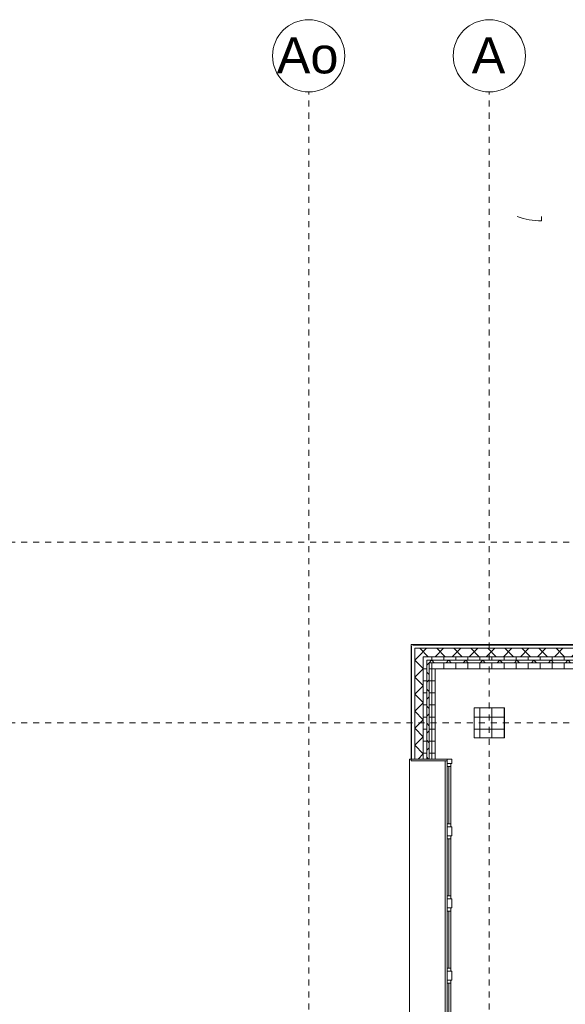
# Model space of a CAD drawing. Header units: metres. Extents: x -54 to 119, y -77 to 33.
# Tile 107 of 136: x 13 to 22, y 17 to 33. Entities that reach past the tile are written whole.
import ezdxf

# ---------------------------------------------------------------- set-up
doc = ezdxf.new("R2010")
doc.units = ezdxf.units.M
doc.linetypes.add('Rasterlinie', pattern=[0.019, 0.01, -0.003, 0.003, -0.003])
for name, color, linetype, lineweight in [('A_Fassadenelemente', 7, 'Continuous', 9), ('A_Fassadenpfosten', 7, 'Continuous', 9), ('A_Fenster', 7, 'Continuous', 9), ('A_Raster', 7, 'Continuous', 9), ('A_Tragwerksstützen', 7, 'Continuous', 9), ('A_Türen', 7, 'Continuous', 9), ('A_Wände', 7, 'Continuous', 9), ('A_Wände_Schraffur', 7, 'Continuous', 18)]:
    doc.layers.add(name, color=color, linetype=linetype, lineweight=lineweight)
doc.layers.add('A_Linien', color=5, linetype='Continuous', lineweight=9, true_color=0x0000ff)
doc.styles.add('Arial', font='arial.ttf', dxfattribs={"height": 0.6})
pattern_1 = [(0, (0, 0), (0, 0.2), []), (90, (0, 0), (-0.2, 0), [])]
pattern_2 = [(45, (0, 0), (-0.1414214, 0.1414214), []), (135, (0, 0), (-0.1414214, -0.1414214), [])]

# ---------------------------------------------------------------- blocks, each defined once
blk = doc.blocks.new('IPRO_Fassade_Tuer_1flg - AT-3343662-BS_Übersicht_EG_BRANDSCHUTZ')
at = {"layer": 'A_Türen'}
blk.add_line((-0.591, 1.141), (-0.591, 1.212), dxfattribs=at)
blk.add_arc((-0.591, 0.03), 1.183, 70.0352, 90, dxfattribs=at)
blk = doc.blocks.new('5430_02_GSH_-_ARC_Zentralmodell_rvt-1-BS_Übersicht_EG_BRANDSCHUTZ')
at = {"layer": 'A_Linien', "color": 7}
for p, q in [((19.456, 20.703), (19.456, 22.603)), ((19.456, 22.603), (28.556, 22.603))]:
    blk.add_line(p, q, dxfattribs=at)
at = {"color": 96, "lineweight": 9, "true_color": 0x007f00, "rotation": 180}
blk.add_blockref('IPRO_Fassade_Tuer_1flg - AT-3343662-BS_Übersicht_EG_BRANDSCHUTZ', (21.032, 30.855), dxfattribs=at)
blk = doc.blocks.new('GSH_Fassade_Fenster_1flg - GSH_Fassade_Fenster_1flg-5999952-BS_Übersicht_EG_BRANDSCHUTZ')
at = {"layer": 'A_Fassadenelemente'}
for p, q in [((-0.475, 0.015), (-0.525, 0.015)), ((-0.525, 0.015), (-0.525, -0.045)), ((-0.475, -0.045), (-0.475, 0.015)), ((-0.475, 0.015), (0.475, 0.015)), ((0.525, 0.015), (0.475, 0.015)), ((0.475, 0.015), (0.475, -0.045)), ((0.525, -0.045), (0.525, 0.015)), ((-0.525, -0.045), (-0.475, -0.045)), ((0.475, -0.015), (-0.475, -0.015)), ((0.475, -0.045), (-0.475, -0.045)), ((0.475, -0.045), (0.525, -0.045))]:
    blk.add_line(p, q, dxfattribs=at)
blk = doc.blocks.new('Pfosten rechteckig - 150x75-1310572-BS_Übersicht_EG_BRANDSCHUTZ')
at = {"layer": 'A_Fassadenpfosten'}
for p, q in [((-0.075, 0.06), (0.075, 0.06)), ((-0.075, -0.015), (-0.075, 0.06)), ((0.075, 0.06), (0.075, -0.015)), ((0.075, -0.015), (-0.075, -0.015))]:
    blk.add_line(p, q, dxfattribs=at)
blk = doc.blocks.new('Systemelement - GSH_Fassadenelement_132-132-132-6787493-BS_Übersicht_EG_BRANDSCHUTZ')
at = {"layer": 'A_Fassadenelemente'}
for p, q in [((0.336, -0.052), (-0.336, -0.052)), ((-0.336, -0.052), (-0.336, -0.06)), ((-0.336, -0.06), (0.336, -0.06)), ((0.336, -0.06), (0.336, -0.052))]:
    blk.add_line(p, q, dxfattribs=at)
blk = doc.blocks.new('Systemelement - GSH_Fassadenelement_132-132-132-6787494-BS_Übersicht_EG_BRANDSCHUTZ')
at = {"layer": 'A_Fassadenelemente'}
for p, q in [((0.6, -0.052), (-0.6, -0.052)), ((-0.6, -0.052), (-0.6, -0.06)), ((-0.6, -0.06), (0.6, -0.06)), ((0.6, -0.06), (0.6, -0.052))]:
    blk.add_line(p, q, dxfattribs=at)
blk = doc.blocks.new('Systemelement - GSH_Fassadenelement_132-132-132-5367538-BS_Übersicht_EG_BRANDSCHUTZ')
at = {"layer": 'A_Fassadenelemente'}
for p, q in [((0.566, 0.06), (-0.566, 0.06)), ((-0.566, 0.06), (-0.566, 0.052)), ((-0.566, 0.052), (0.566, 0.052)), ((0.566, 0.052), (0.566, 0.06))]:
    blk.add_line(p, q, dxfattribs=at)
blk = doc.blocks.new('Systemelement - GSH_Fassadenelement_132-132-132-5367539-BS_Übersicht_EG_BRANDSCHUTZ')
at = {"layer": 'A_Fassadenelemente'}
for p, q in [((0.37, 0.06), (-0.37, 0.06)), ((-0.37, 0.06), (-0.37, 0.052)), ((-0.37, 0.052), (0.37, 0.052)), ((0.37, 0.052), (0.37, 0.06))]:
    blk.add_line(p, q, dxfattribs=at)
blk = doc.blocks.new('Pfosten rechteckig - 75x75_Recht-1433897-BS_Übersicht_EG_BRANDSCHUTZ')
at = {"layer": 'A_Fassadenpfosten'}
for p, q in [((-0.075, 0.06), (0, 0.06)), ((-0.075, -0.015), (-0.075, 0.06)), ((0, 0.06), (0, -0.015)), ((0, -0.015), (-0.075, -0.015))]:
    blk.add_line(p, q, dxfattribs=at)
blk = doc.blocks.new('Fensterbank1 - Fensterbank-6073046-BS_Übersicht_EG_BRANDSCHUTZ')
at = {"layer": 'A_Fenster'}
for p, q in [((19.428, 20.703), (19.428, 5.103)), ((19.428, 20.703), (19.432, 20.703)), ((19.432, 20.703), (19.456, 20.703)), ((20.021, 5.178), (20.021, 20.673))]:
    blk.add_line(p, q, dxfattribs=at)
blk = doc.blocks.new('Metal_Verkleidung - Metal_Verkleidung-6154593-BS_Übersicht_EG_BRANDSCHUTZ')
at = {"layer": 'A_Wände', "lineweight": 18}
for p, q in [((20.056, 20.703), (19.456, 20.703)), ((19.456, 20.703), (19.456, 20.673)), ((19.456, 20.673), (20.056, 20.673)), ((20.056, 20.673), (20.056, 20.703))]:
    blk.add_line(p, q, dxfattribs=at)
blk = doc.blocks.new('Raster - 3_0mm_mit Kreis-376402-BS_Übersicht_EG_BRANDSCHUTZ')
at = {"layer": 'A_Raster'}
blk.add_circle((0, 0), 0.003, dxfattribs=at)

msp = doc.modelspace()

# ---------------------------------------------------------------- hatches: boundary and pattern name
at = {"layer": 'A_Tragwerksstützen'}
h = msp.add_hatch(dxfattribs=at)
h.set_pattern_fill('FP_1', color=256, style=0, pattern_type=2)
h.set_pattern_definition(pattern_1)
h.paths.add_polyline_path([(21.006, 21.053), (21.006, 21.553), (20.506, 21.553), (20.506, 21.053)], flags=0)
at = {"layer": 'A_Wände_Schraffur', "lineweight": 9}
h = msp.add_hatch(dxfattribs=at)
h.set_pattern_fill('FP_2', color=256, style=0, pattern_type=2)
h.set_pattern_definition(pattern_2)
h.paths.add_polyline_path([(20.506, 22.403), (28.556, 22.403), (28.556, 22.543), (19.516, 22.543), (19.516, 22.403), (20.002, 22.403)], flags=0)
h = msp.add_hatch(dxfattribs=at)
h.set_pattern_fill('FP_2', color=256, style=0, pattern_type=2)
h.set_pattern_definition(pattern_2)
h.paths.add_polyline_path([(19.516, -3.017), (19.656, -3.017), (19.656, 5.103), (19.516, 5.103), (19.516, -1.654)], flags=0)
h.paths.add_polyline_path([(19.516, 20.703), (19.656, 20.703), (19.656, 22.403), (19.516, 22.403), (19.516, 21.51)], flags=0)
h = msp.add_hatch(dxfattribs=at)
h.set_pattern_fill('FP_1', color=256, style=0, pattern_type=2)
h.set_pattern_definition(pattern_1)
h.paths.add_polyline_path([(19.656, -3.262), (19.716, -3.262), (19.716, 5.103), (19.656, 5.103), (19.656, -3.1)], flags=0)
h.paths.add_polyline_path([(19.684, 20.703), (19.716, 20.703), (19.716, 22.403), (19.656, 22.403), (19.656, 20.703)], flags=0)
h = msp.add_hatch(dxfattribs=at)
h.set_pattern_fill('FP_1', color=256, style=0, pattern_type=2)
h.set_pattern_definition(pattern_1)
h.paths.add_polyline_path([(26.765, 22.343), (28.556, 22.343), (28.556, 22.403), (19.716, 22.403), (19.716, 22.343), (22.256, 22.343)], flags=0)
h = msp.add_hatch(dxfattribs=at)
h.set_pattern_fill('FP_2', color=256, style=0, pattern_type=2)
h.set_pattern_definition(pattern_2)
h.paths.add_polyline_path([(19.716, -3.262), (19.756, -3.262), (19.756, 5.103), (19.716, 5.103), (19.716, -3.1)], flags=0)
h.paths.add_polyline_path([(19.756, 20.703), (19.756, 22.343), (19.716, 22.343), (19.716, 20.703)], flags=0)
h = msp.add_hatch(dxfattribs=at)
h.set_pattern_fill('FP_2', color=256, style=0, pattern_type=2)
h.set_pattern_definition(pattern_2)
h.paths.add_polyline_path([(20.506, 22.303), (28.556, 22.303), (28.556, 22.343), (19.756, 22.343), (19.756, 22.303), (20.002, 22.303)], flags=0)
h = msp.add_hatch(dxfattribs=at)
h.set_pattern_fill('FP_1', color=256, style=0, pattern_type=2)
h.set_pattern_definition(pattern_1)
h.paths.add_polyline_path([(19.756, -3.262), (19.856, -3.262), (19.856, 5.103), (19.756, 5.103), (19.756, -3.1)], flags=0)
h.paths.add_polyline_path([(19.856, 20.703), (19.856, 22.303), (19.756, 22.303), (19.756, 20.703)], flags=0)
h = msp.add_hatch(dxfattribs=at)
h.set_pattern_fill('FP_1', color=256, style=0, pattern_type=2)
h.set_pattern_definition(pattern_1)
h.paths.add_polyline_path([(26.765, 22.203), (28.556, 22.203), (28.556, 22.303), (19.856, 22.303), (19.856, 22.203), (22.256, 22.203)], flags=0)

# ---------------------------------------------------------------- linework, layer by layer
at = {"layer": 'A_Raster', "linetype": 'Rasterlinie'}
for p, q in [((17.756, -66.66), (17.756, 31.784)), ((20.756, -66.66), (20.756, 31.784)), ((6.581, 24.303), (94.587, 24.303)), ((6.581, 21.303), (94.587, 21.303))]:
    msp.add_line(p, q, dxfattribs=at)
at = {"layer": 'A_Tragwerksstützen', "lineweight": 18}
for p, q in [((21.006, 21.553), (20.506, 21.553)), ((20.506, 21.553), (20.506, 21.053)), ((21.006, 21.053), (21.006, 21.553)), ((20.506, 21.053), (21.006, 21.053))]:
    msp.add_line(p, q, dxfattribs=at)
at = {"layer": 'A_Wände', "lineweight": 18}
for p, q in [((28.556, 22.543), (19.516, 22.543)), ((19.516, 22.543), (19.516, 20.703)), ((19.656, 22.403), (19.656, 20.703)), ((28.556, 22.403), (19.656, 22.403)), ((19.856, 20.703), (19.856, 22.203)), ((19.856, 22.203), (28.456, 22.203)), ((19.516, 20.703), (19.856, 20.703))]:
    msp.add_line(p, q, dxfattribs=at)
at = {"layer": 'A_Wände'}
for p, q in [((19.716, 20.703), (19.716, 22.343)), ((28.556, 22.343), (19.716, 22.343)), ((19.756, 20.703), (19.756, 22.303)), ((28.556, 22.303), (19.756, 22.303))]:
    msp.add_line(p, q, dxfattribs=at)

# ---------------------------------------------------------------- block references
at = {"lineweight": 5}
msp.add_blockref('5430_02_GSH_-_ARC_Zentralmodell_rvt-1-BS_Übersicht_EG_BRANDSCHUTZ', (0, 0), dxfattribs=at)
at = {"layer": 'A_Fassadenelemente'}
for name, p, rotation in [('Systemelement - GSH_Fassadenelement_132-132-132-5367539-BS_Übersicht_EG_BRANDSCHUTZ', (19.516, 22.205), 90), ('Systemelement - GSH_Fassadenelement_132-132-132-6787493-BS_Übersicht_EG_BRANDSCHUTZ', (19.82, 22.543), 180), ('Systemelement - GSH_Fassadenelement_132-132-132-6787494-BS_Übersicht_EG_BRANDSCHUTZ', (20.756, 22.543), 180), ('Systemelement - GSH_Fassadenelement_132-132-132-6787494-BS_Übersicht_EG_BRANDSCHUTZ', (21.956, 22.543), 180), ('Systemelement - GSH_Fassadenelement_132-132-132-5367538-BS_Übersicht_EG_BRANDSCHUTZ', (19.516, 21.269), 90), ('GSH_Fassade_Fenster_1flg - GSH_Fassade_Fenster_1flg-5999952-BS_Übersicht_EG_BRANDSCHUTZ', (20.071, 20.103), 90.00000000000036), ('GSH_Fassade_Fenster_1flg - GSH_Fassade_Fenster_1flg-5999952-BS_Übersicht_EG_BRANDSCHUTZ', (20.071, 18.903), 90.00000000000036), ('GSH_Fassade_Fenster_1flg - GSH_Fassade_Fenster_1flg-5999952-BS_Übersicht_EG_BRANDSCHUTZ', (20.071, 17.703), 90.00000000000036), ('GSH_Fassade_Fenster_1flg - GSH_Fassade_Fenster_1flg-5999952-BS_Übersicht_EG_BRANDSCHUTZ', (20.071, 16.503), 90.00000000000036)]:
    msp.add_blockref(name, p, dxfattribs=dict(at, rotation=rotation))
at = {"layer": 'A_Fassadenpfosten', "extrusion": (0, 0, -1), "rotation": 89.99999999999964}
for name, p in [('Pfosten rechteckig - 75x75_Recht-1433897-BS_Übersicht_EG_BRANDSCHUTZ', (-20.071, 20.703)), ('Pfosten rechteckig - 150x75-1310572-BS_Übersicht_EG_BRANDSCHUTZ', (-20.071, 19.503)), ('Pfosten rechteckig - 150x75-1310572-BS_Übersicht_EG_BRANDSCHUTZ', (-20.071, 18.303)), ('Pfosten rechteckig - 150x75-1310572-BS_Übersicht_EG_BRANDSCHUTZ', (-20.071, 17.103))]:
    msp.add_blockref(name, p, dxfattribs=at)
at = {"layer": 'A_Fenster'}
msp.add_blockref('Fensterbank1 - Fensterbank-6073046-BS_Übersicht_EG_BRANDSCHUTZ', (0, 0), dxfattribs=at)
at = {"layer": 'A_Raster', "xscale": 199.9999999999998, "yscale": 199.9999999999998, "zscale": 199.9999999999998}
for p in [(17.756, 32.384), (20.756, 32.384)]:
    msp.add_blockref('Raster - 3_0mm_mit Kreis-376402-BS_Übersicht_EG_BRANDSCHUTZ', p, dxfattribs=at)
at = {"layer": 'A_Wände'}
msp.add_blockref('Metal_Verkleidung - Metal_Verkleidung-6154593-BS_Übersicht_EG_BRANDSCHUTZ', (0, 0), dxfattribs=at)

# ---------------------------------------------------------------- texts
at = {"layer": 'A_Raster', "char_height": 0.6, "attachment_point": 1, "style": 'Arial'}
for s, insert, width in [('Ao', (17.225, 32.692), 1.26667), ('A', (20.463, 32.692), 0.68945)]:
    msp.add_mtext(s, dxfattribs=dict(at, insert=insert, width=width))

doc.saveas('drawing.dxf')
